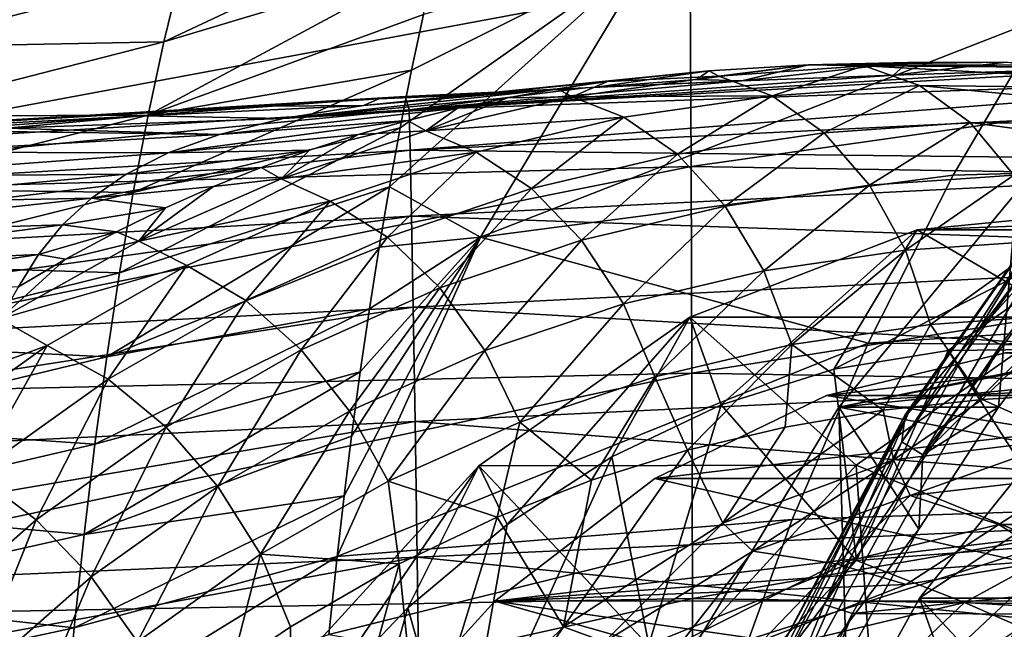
# Model space of a CAD drawing. Header units: metres. Extents: x -35 to 77, y -25 to 25.
# Tile 39 of 256: x -1.93 to 2.42, y 5.63 to 8.32. Entities that reach past the tile are written whole.
import ezdxf

# ---------------------------------------------------------------- set-up
doc = ezdxf.new("R2010")
doc.units = ezdxf.units.M
doc.layers.add('solid_500435', color=7, linetype='CONTINUOUS')

msp = doc.modelspace()

# ---------------------------------------------------------------- linework, layer by layer
at = {"layer": 'solid_500435'}
for points in [[(-1.293125, 8.22585, 11.259361), (-0.090633, 8.587564, 12.212761), (-0.032338, 8.820279, 11.888076)], [(-1.293125, 8.22585, 11.259361), (-0.032338, 8.820279, 11.888076), (-1.218458, 8.533577, 10.829684)], [(-0.29609, 7.586113, 13.404388), (0.105721, 7.362506, 14.185398), (0.871813, 8.63744, 13.419306)], [(-0.248519, 7.846604, 13.122642), (-0.29609, 7.586113, 13.404388), (0.871813, 8.63744, 13.419306)], [(-0.19861, 8.10039, 12.830127), (-0.248519, 7.846604, 13.122642), (0.871813, 8.63744, 13.419306)], [(-0.145903, 8.347598, 12.526793), (-0.19861, 8.10039, 12.830127), (0.871813, 8.63744, 13.419306)], [(2.607481, 8.338345, 15.777295), (0.871813, 8.63744, 13.419306), (0.105721, 7.362506, 14.185398)], [(-1.363039, 7.901479, 11.674585), (-0.145903, 8.347598, 12.526793), (-0.090633, 8.587564, 12.212761)], [(-1.363039, 7.901479, 11.674585), (-0.090633, 8.587564, 12.212761), (-1.293125, 8.22585, 11.259361)], [(-1.218458, 8.533577, 10.829684), (-2.427398, 8.493274, 9.587779), (-2.503344, 8.202825, 10.016544)], [(-1.293125, 8.22585, 11.259361), (-1.218458, 8.533577, 10.829684), (-2.503344, 8.202825, 10.016544)], [(-4.091889, 7.538526, -7.321897), (1.032004, 8.492523, -6.756833), (1.036406, 7.674793, -7.683271)], [(-4.091889, 7.538526, -7.321897), (-4.087667, 8.335868, -6.410102), (1.032004, 8.492523, -6.756833)], [(1.036406, 7.674793, -7.683271), (1.032004, 8.492523, -6.756833), (6.261506, 8.418265, -7.269445)], [(1.036406, 7.674793, -7.683271), (6.261506, 8.418265, -7.269445), (6.289052, 7.590722, -8.162577)], [(-1.363039, 7.901479, 11.674585), (-0.19861, 8.10039, 12.830127), (-0.145903, 8.347598, 12.526793)], [(2.194842, 7.636668, 16.189934), (2.607481, 8.338345, 15.777295), (0.105721, 7.362506, 14.185398)], [(21.604986, 8.186271, 34.963554), (2.607481, 8.338345, 15.777295), (2.194842, 7.636668, 16.189934)], [(-1.293125, 8.22585, 11.259361), (-2.503344, 8.202825, 10.016544), (-2.573617, 7.897141, 10.431152)], [(-1.363039, 7.901479, 11.674585), (-1.293125, 8.22585, 11.259361), (-2.573617, 7.897141, 10.431152)], [(21.604986, 8.186271, 34.963554), (2.194842, 7.636668, 16.189934), (1.819504, 6.894283, 16.565273)], [(20.849007, 6.758882, 35.719536), (21.604986, 8.186271, 34.963554), (1.819504, 6.894283, 16.565273)], [(-1.428353, 7.560979, 12.074361), (-0.248519, 7.846604, 13.122642), (-0.19861, 8.10039, 12.830127)], [(-1.428353, 7.560979, 12.074361), (-0.19861, 8.10039, 12.830127), (-1.363039, 7.901479, 11.674585)], [(-0.209411, 7.925453, -0.635811), (3.310255, 8.123063, -0.161569), (2.606332, 8.101113, -0.066156)], [(-0.209411, 7.925453, -0.635811), (3.943458, 8.072077, -0.911619), (3.310255, 8.123063, -0.161569)], [(-0.209411, 7.925453, -0.635811), (2.606332, 8.101113, -0.066156), (1.931404, 8.078419, 0.050857)], [(1.114952, 8.098153, 1.952255), (0.04064, 7.990746, 0.930446), (0.618169, 8.026055, 0.422451)], [(1.114952, 8.098153, 1.952255), (0.667727, 8.050945, 2.409693), (0.04064, 7.990746, 0.930446)], [(1.114952, 8.098153, 1.952255), (0.618169, 8.026055, 0.422451), (1.061662, 8.060422, 0.940889)], [(1.158818, 8.075147, 2.405445), (0.667727, 8.050945, 2.409693), (1.114952, 8.098153, 1.952255)], [(1.555025, 8.124428, 1.514093), (1.061662, 8.060422, 0.940889), (1.2605, 8.053251, 0.191822)], [(1.555025, 8.124428, 1.514093), (1.114952, 8.098153, 1.952255), (1.061662, 8.060422, 0.940889)], [(1.158818, 8.075147, 2.405445), (1.114952, 8.098153, 1.952255), (1.555025, 8.124428, 1.514093)], [(1.158818, 8.075147, 2.405445), (1.555025, 8.124428, 1.514093), (1.802033, 8.120015, 1.760569)], [(1.158818, 8.075147, 2.405445), (1.802033, 8.120015, 1.760569), (1.394804, 7.987846, 2.653677)], [(1.993954, 8.135146, 1.086423), (1.2605, 8.053251, 0.191822), (1.931404, 8.078419, 0.050857)], [(1.993954, 8.135146, 1.086423), (1.555025, 8.124428, 1.514093), (1.2605, 8.053251, 0.191822)], [(1.394804, 7.987846, 2.653677), (1.802033, 8.120015, 1.760569), (2.04601, 8.033643, 2.000776)], [(2.43058, 8.135934, 0.668381), (3.310255, 8.123063, -0.161569), (1.555025, 8.124428, 1.514093)], [(2.43058, 8.135934, 0.668381), (1.555025, 8.124428, 1.514093), (1.993954, 8.135146, 1.086423)], [(3.553536, 8.106797, 0.08162), (1.555025, 8.124428, 1.514093), (3.310255, 8.123063, -0.161569)], [(1.802033, 8.120015, 1.760569), (1.555025, 8.124428, 1.514093), (3.553536, 8.106797, 0.08162)], [(1.802033, 8.120015, 1.760569), (3.553536, 8.106797, 0.08162), (3.786694, 8.011996, 0.316849)], [(2.04601, 8.033643, 2.000776), (1.802033, 8.120015, 1.760569), (3.786694, 8.011996, 0.316849)], [(2.43058, 8.135934, 0.668381), (1.931404, 8.078419, 0.050857), (2.606332, 8.101113, -0.066156)], [(2.43058, 8.135934, 0.668381), (1.993954, 8.135146, 1.086423), (1.931404, 8.078419, 0.050857)], [(0.667727, 8.050945, 2.409693), (-0.410407, 7.944532, 1.449199), (0.04064, 7.990746, 0.930446)], [(0.667727, 8.050945, 2.409693), (0.446096, 8.018411, 2.640811), (-0.410407, 7.944532, 1.449199)], [(-0.209411, 7.925453, -0.635811), (1.931404, 8.078419, 0.050857), (1.2605, 8.053251, 0.191822)], [(-0.209411, 7.925453, -0.635811), (-0.205144, 7.748145, -1.630563), (3.943458, 8.072077, -0.911619)], [(-0.209411, 7.925453, -0.635811), (1.2605, 8.053251, 0.191822), (0.568991, 8.023272, 0.364822)], [(-0.205144, 7.748145, -1.630563), (4.490973, 7.976072, -1.564474), (3.943458, 8.072077, -0.911619)], [(0.510773, 7.982569, 3.056919), (0.446096, 8.018411, 2.640811), (0.667727, 8.050945, 2.409693)], [(0.510773, 7.982569, 3.056919), (0.667727, 8.050945, 2.409693), (1.158818, 8.075147, 2.405445)], [(0.510773, 7.982569, 3.056919), (1.158818, 8.075147, 2.405445), (1.394804, 7.987846, 2.653677)], [(0.618169, 8.026055, 0.422451), (0.568991, 8.023272, 0.364822), (1.2605, 8.053251, 0.191822)], [(1.061662, 8.060422, 0.940889), (0.618169, 8.026055, 0.422451), (1.2605, 8.053251, 0.191822)], [(0.446096, 8.018411, 2.640811), (-0.765565, 7.886871, 1.963629), (-0.410407, 7.944532, 1.449199)], [(0.446096, 8.018411, 2.640811), (0.224824, 7.979119, 2.874226), (-0.765565, 7.886871, 1.963629)], [(-0.343339, 7.974532, 0.630699), (-0.226863, 7.98444, 0.371049), (0.568991, 8.023272, 0.364822)], [(0.04064, 7.990746, 0.930446), (-0.343339, 7.974532, 0.630699), (0.568991, 8.023272, 0.364822)], [(-0.226863, 7.98444, 0.371049), (-0.209411, 7.925453, -0.635811), (0.568991, 8.023272, 0.364822)], [(0.618169, 8.026055, 0.422451), (0.04064, 7.990746, 0.930446), (0.568991, 8.023272, 0.364822)], [(0.510773, 7.982569, 3.056919), (0.224824, 7.979119, 2.874226), (0.446096, 8.018411, 2.640811)], [(1.394804, 7.987846, 2.653677), (2.04601, 8.033643, 2.000776), (1.624853, 7.824262, 2.865813)], [(1.624853, 7.824262, 2.865813), (2.04601, 8.033643, 2.000776), (2.270514, 7.869659, 2.218471)], [(2.04601, 8.033643, 2.000776), (3.786694, 8.011996, 0.316849), (3.997659, 7.84414, 0.531326)], [(2.270514, 7.869659, 2.218471), (2.04601, 8.033643, 2.000776), (3.997659, 7.84414, 0.531326)], [(-4.874105, 7.646876, -0.573685), (-0.209411, 7.925453, -0.635811), (-0.226863, 7.98444, 0.371049)], [(-4.211287, 7.749599, 0.383714), (-4.874105, 7.646876, -0.573685), (-0.226863, 7.98444, 0.371049)], [(-0.343339, 7.974532, 0.630699), (-4.211287, 7.749599, 0.383714), (-0.226863, 7.98444, 0.371049)], [(-0.343339, 7.974532, 0.630699), (-0.84597, 7.941647, 0.798371), (-4.211287, 7.749599, 0.383714)], [(-0.410407, 7.944532, 1.449199), (-0.84597, 7.941647, 0.798371), (-0.343339, 7.974532, 0.630699)], [(0.224824, 7.979119, 2.874226), (0.00373, 7.932537, 3.110019), (-0.765565, 7.886871, 1.963629)], [(0.04064, 7.990746, 0.930446), (-0.410407, 7.944532, 1.449199), (-0.343339, 7.974532, 0.630699)], [(-0.205144, 7.748145, -1.630563), (4.526263, 7.69281, -2.590501), (4.490973, 7.976072, -1.564474)], [(-0.135811, 7.83274, 3.709051), (0.224824, 7.979119, 2.874226), (0.510773, 7.982569, 3.056919)], [(-0.135811, 7.83274, 3.709051), (0.510773, 7.982569, 3.056919), (0.739523, 7.892844, 3.312476)], [(-0.135811, 7.83274, 3.709051), (0.00373, 7.932537, 3.110019), (0.224824, 7.979119, 2.874226)], [(0.510773, 7.982569, 3.056919), (1.394804, 7.987846, 2.653677), (0.739523, 7.892844, 3.312476)], [(0.739523, 7.892844, 3.312476), (1.394804, 7.987846, 2.653677), (0.976615, 7.730289, 3.517532)], [(1.394804, 7.987846, 2.653677), (1.624853, 7.824262, 2.865813), (0.976615, 7.730289, 3.517532)], [(2.293571, 6.932548, 12.913865), (3.080629, 7.971128, 12.126806), (3.181522, 7.929011, 12.367738)], [(2.708929, 7.606703, 12.175422), (3.080629, 7.971128, 12.126806), (2.293571, 6.932548, 12.913865)], [(-4.882159, 7.476542, -1.519559), (-0.205144, 7.748145, -1.630563), (-0.209411, 7.925453, -0.635811)], [(-4.874105, 7.646876, -0.573685), (-4.882159, 7.476542, -1.519559), (-0.209411, 7.925453, -0.635811)], [(-0.84597, 7.941647, 0.798371), (-1.391007, 7.899734, 0.997137), (-4.211287, 7.749599, 0.383714)], [(-0.410407, 7.944532, 1.449199), (-1.391007, 7.899734, 0.997137), (-0.84597, 7.941647, 0.798371)], [(-0.410407, 7.944532, 1.449199), (-0.765565, 7.886871, 1.963629), (-1.391007, 7.899734, 0.997137)], [(0.00373, 7.932537, 3.110019), (-1.047503, 7.817337, 2.46829), (-0.765565, 7.886871, 1.963629)], [(0.00373, 7.932537, 3.110019), (-0.21581, 7.878584, 3.347149), (-1.047503, 7.817337, 2.46829)], [(-0.135811, 7.83274, 3.709051), (-0.21581, 7.878584, 3.347149), (0.00373, 7.932537, 3.110019)], [(2.293571, 6.932548, 12.913865), (3.181522, 7.929011, 12.367738), (2.407862, 6.888983, 13.141398)], [(2.407862, 6.888983, 13.141398), (3.181522, 7.929011, 12.367738), (13.768321, 7.89536, 23.012323)], [(-1.391007, 7.899734, 0.997137), (-1.98561, 7.844934, 1.234519), (-4.211287, 7.749599, 0.383714)], [(-1.363039, 7.901479, 11.674585), (-2.573617, 7.897141, 10.431152), (-2.638604, 7.576632, 10.830617)], [(-1.428353, 7.560979, 12.074361), (-1.363039, 7.901479, 11.674585), (-2.638604, 7.576632, 10.830617)], [(-0.765565, 7.886871, 1.963629), (-1.98561, 7.844934, 1.234519), (-1.391007, 7.899734, 0.997137)], [(-0.765565, 7.886871, 1.963629), (-1.047503, 7.817337, 2.46829), (-1.98561, 7.844934, 1.234519)], [(-0.21581, 7.878584, 3.347149), (-1.274663, 7.735774, 2.96259), (-1.047503, 7.817337, 2.46829)], [(-0.21581, 7.878584, 3.347149), (-0.434256, 7.817029, 3.58475), (-1.274663, 7.735774, 2.96259)], [(-0.135811, 7.83274, 3.709051), (-0.434256, 7.817029, 3.58475), (-0.21581, 7.878584, 3.347149)], [(-0.135811, 7.83274, 3.709051), (0.739523, 7.892844, 3.312476), (0.086475, 7.73887, 3.971227)], [(0.086475, 7.73887, 3.971227), (0.739523, 7.892844, 3.312476), (0.331439, 7.578175, 4.168341)], [(0.739523, 7.892844, 3.312476), (0.976615, 7.730289, 3.517532), (0.331439, 7.578175, 4.168341)], [(2.407862, 6.888983, 13.141398), (13.768321, 7.89536, 23.012323), (13.00264, 6.856256, 23.778006)], [(-1.047503, 7.817337, 2.46829), (-2.113408, 7.83175, 1.288141), (-1.98561, 7.844934, 1.234519)], [(-1.48918, 7.204913, 12.457731), (-0.29609, 7.586113, 13.404388), (-0.248519, 7.846604, 13.122642)], [(-1.48918, 7.204913, 12.457731), (-0.248519, 7.846604, 13.122642), (-1.428353, 7.560979, 12.074361)], [(1.624853, 7.824262, 2.865813), (2.270514, 7.869659, 2.218471), (1.825157, 7.592309, 3.041201)], [(1.825157, 7.592309, 3.041201), (2.270514, 7.869659, 2.218471), (2.463105, 7.637152, 2.401592)], [(2.270514, 7.869659, 2.218471), (3.997659, 7.84414, 0.531326), (4.175304, 7.612082, 0.713737)], [(2.463105, 7.637152, 2.401592), (2.270514, 7.869659, 2.218471), (4.175304, 7.612082, 0.713737)], [(-1.047503, 7.817337, 2.46829), (-2.434244, 7.738881, 1.865154), (-2.113408, 7.83175, 1.288141)], [(-1.047503, 7.817337, 2.46829), (-1.274663, 7.735774, 2.96259), (-2.434244, 7.738881, 1.865154)], [(-0.434256, 7.817029, 3.58475), (-0.650257, 7.747954, 3.821997), (-1.274663, 7.735774, 2.96259)], [(-0.775386, 7.621223, 4.356459), (-0.434256, 7.817029, 3.58475), (-0.135811, 7.83274, 3.709051)], [(-0.775386, 7.621223, 4.356459), (-0.135811, 7.83274, 3.709051), (0.086475, 7.73887, 3.971227)], [(-0.775386, 7.621223, 4.356459), (-0.650257, 7.747954, 3.821997), (-0.434256, 7.817029, 3.58475)], [(0.976615, 7.730289, 3.517532), (1.624853, 7.824262, 2.865813), (1.186713, 7.49977, 3.683072)], [(1.624853, 7.824262, 2.865813), (1.825157, 7.592309, 3.041201), (1.186713, 7.49977, 3.683072)], [(-4.887932, 7.196385, -2.438313), (-0.199078, 7.456546, -2.59587), (-0.205144, 7.748145, -1.630563)], [(-4.882159, 7.476542, -1.519559), (-4.887932, 7.196385, -2.438313), (-0.205144, 7.748145, -1.630563)], [(-0.650257, 7.747954, 3.821997), (-1.460513, 7.642011, 3.446278), (-1.274663, 7.735774, 2.96259)], [(-0.650257, 7.747954, 3.821997), (-0.86327, 7.671375, 4.058235), (-1.460513, 7.642011, 3.446278)], [(-0.775386, 7.621223, 4.356459), (-0.86327, 7.671375, 4.058235), (-0.650257, 7.747954, 3.821997)], [(-0.205144, 7.748145, -1.630563), (-0.199078, 7.456546, -2.59587), (4.526263, 7.69281, -2.590501)], [(-1.274663, 7.735774, 2.96259), (-2.684427, 7.631744, 2.417155), (-2.434244, 7.738881, 1.865154)], [(-1.274663, 7.735774, 2.96259), (-1.460513, 7.642011, 3.446278), (-2.684427, 7.631744, 2.417155)], [(-0.775386, 7.621223, 4.356459), (0.086475, 7.73887, 3.971227), (-0.558901, 7.521409, 4.624656)], [(-0.558901, 7.521409, 4.624656), (0.086475, 7.73887, 3.971227), (-0.305672, 7.363503, 4.813401)], [(0.086475, 7.73887, 3.971227), (0.331439, 7.578175, 4.168341), (-0.305672, 7.363503, 4.813401)], [(0.331439, 7.578175, 4.168341), (0.976615, 7.730289, 3.517532), (0.552486, 7.350241, 4.322836)], [(0.976615, 7.730289, 3.517532), (1.186713, 7.49977, 3.683072), (0.552486, 7.350241, 4.322836)], [(-4.095259, 6.64596, -8.136305), (1.036406, 7.674793, -7.683271), (1.040345, 6.762126, -8.509545)], [(-4.095259, 6.64596, -8.136305), (-4.091889, 7.538526, -7.321897), (1.036406, 7.674793, -7.683271)], [(-0.86327, 7.671375, 4.058235), (-1.613671, 7.53586, 3.919395), (-1.460513, 7.642011, 3.446278)], [(-0.86327, 7.671375, 4.058235), (-1.074642, 7.586805, 4.294014), (-1.613671, 7.53586, 3.919395)], [(-0.775386, 7.621223, 4.356459), (-1.074642, 7.586805, 4.294014), (-0.86327, 7.671375, 4.058235)], [(-0.199078, 7.456546, -2.59587), (4.562547, 7.29122, -3.568629), (4.526263, 7.69281, -2.590501)], [(1.040345, 6.762126, -8.509545), (1.036406, 7.674793, -7.683271), (6.289052, 7.590722, -8.162577)], [(-1.460513, 7.642011, 3.446278), (-2.886089, 7.510601, 2.948606), (-2.684427, 7.631744, 2.417155)], [(-1.460513, 7.642011, 3.446278), (-1.613671, 7.53586, 3.919395), (-2.886089, 7.510601, 2.948606)], [(-1.403813, 7.345043, 4.995114), (-1.074642, 7.586805, 4.294014), (-0.775386, 7.621223, 4.356459)], [(-1.403813, 7.345043, 4.995114), (-0.775386, 7.621223, 4.356459), (-0.558901, 7.521409, 4.624656)], [(1.819504, 6.894283, 16.565273), (2.194842, 7.636668, 16.189934), (0.105721, 7.362506, 14.185398)], [(1.825157, 7.592309, 3.041201), (2.463105, 7.637152, 2.401592), (1.984614, 7.304843, 3.170122)], [(1.984614, 7.304843, 3.170122), (2.463105, 7.637152, 2.401592), (2.613111, 7.349005, 2.53999)], [(-1.428353, 7.560979, 12.074361), (-2.638604, 7.576632, 10.830617), (-2.698568, 7.241781, 11.214154)], [(-1.074642, 7.586805, 4.294014), (-1.286316, 7.493057, 4.531955), (-1.613671, 7.53586, 3.919395)], [(-1.545637, 6.833839, 12.82374), (-0.341506, 7.319005, 13.675392), (-0.29609, 7.586113, 13.404388)], [(-1.545637, 6.833839, 12.82374), (-0.29609, 7.586113, 13.404388), (-1.48918, 7.204913, 12.457731)], [(-1.403813, 7.345043, 4.995114), (-1.286316, 7.493057, 4.531955), (-1.074642, 7.586805, 4.294014)], [(-0.29609, 7.586113, 13.404388), (-0.341506, 7.319005, 13.675392), (0.105721, 7.362506, 14.185398)], [(-0.305672, 7.363503, 4.813401), (0.331439, 7.578175, 4.168341), (-0.073128, 7.139448, 4.956256)], [(0.331439, 7.578175, 4.168341), (0.552486, 7.350241, 4.322836), (-0.073128, 7.139448, 4.956256)], [(1.040345, 6.762126, -8.509545), (6.289052, 7.590722, -8.162577), (6.313483, 6.675554, -8.957006)], [(1.186713, 7.49977, 3.683072), (1.825157, 7.592309, 3.041201), (1.358175, 7.214059, 3.799923)], [(1.825157, 7.592309, 3.041201), (1.984614, 7.304843, 3.170122), (1.358175, 7.214059, 3.799923)], [(2.703581, 7.587811, 11.897511), (1.968708, 6.458113, 12.405914), (2.676839, 7.448902, 11.697783)], [(2.703581, 7.587811, 11.897511), (1.982468, 6.578383, 12.618624), (1.968708, 6.458113, 12.405914)], [(2.708929, 7.606703, 12.175422), (1.982468, 6.578383, 12.618624), (2.703581, 7.587811, 11.897511)], [(1.997565, 6.586472, 12.886786), (1.982468, 6.578383, 12.618624), (2.708929, 7.606703, 12.175422)], [(1.997565, 6.586472, 12.886786), (2.708929, 7.606703, 12.175422), (2.293571, 6.932548, 12.913865)], [(-1.613671, 7.53586, 3.919395), (-3.050543, 7.375726, 3.461022), (-2.886089, 7.510601, 2.948606)], [(-1.613671, 7.53586, 3.919395), (-1.741235, 7.417214, 4.38188), (-3.050543, 7.375726, 3.461022)], [(-1.48918, 7.204913, 12.457731), (-1.428353, 7.560979, 12.074361), (-2.698568, 7.241781, 11.214154)], [(-1.286316, 7.493057, 4.531955), (-1.741235, 7.417214, 4.38188), (-1.613671, 7.53586, 3.919395)], [(2.476974, 7.56313, 10.250948), (1.689238, 6.611057, 11.038684), (5.924895, 7.474083, 6.803027)], [(2.396068, 6.611448, 11.746068), (1.689238, 6.611057, 11.038684), (2.476974, 7.56313, 10.250948)], [(2.396068, 6.611448, 11.746068), (2.476974, 7.56313, 10.250948), (2.777276, 7.109796, 11.364861)], [(-1.286316, 7.493057, 4.531955), (-1.503183, 7.387093, 4.777539), (-1.741235, 7.417214, 4.38188)], [(-1.403813, 7.345043, 4.995114), (-1.503183, 7.387093, 4.777539), (-1.286316, 7.493057, 4.531955)], [(-1.403813, 7.345043, 4.995114), (-0.558901, 7.521409, 4.624656), (-1.192326, 7.23745, 5.268596)], [(-1.192326, 7.23745, 5.268596), (-0.558901, 7.521409, 4.624656), (-0.930576, 7.083368, 5.448679)], [(-0.558901, 7.521409, 4.624656), (-0.305672, 7.363503, 4.813401), (-0.930576, 7.083368, 5.448679)], [(0.552486, 7.350241, 4.322836), (1.186713, 7.49977, 3.683072), (0.737367, 7.0677, 4.426151)], [(1.186713, 7.49977, 3.683072), (1.358175, 7.214059, 3.799923), (0.737367, 7.0677, 4.426151)], [(3.074296, 7.496717, 2.759769), (2.173572, 6.861689, 2.776609), (1.667002, 6.779262, 3.283179)], [(3.074296, 7.496717, 2.759769), (1.667002, 6.779262, 3.283179), (2.035435, 7.395555, 3.798629)], [(2.035435, 7.395555, 3.798629), (3.700963, 7.39556, 5.464118), (4.738125, 7.496788, 4.426956)], [(3.074296, 7.496717, 2.759769), (2.035435, 7.395555, 3.798629), (4.738125, 7.496788, 4.426956)], [(3.074296, 7.496717, 2.759769), (2.682979, 6.868668, 2.267202), (2.173572, 6.861689, 2.776609)], [(-4.891466, 6.809694, -3.314013), (-0.191514, 7.054321, -3.514699), (-0.199078, 7.456546, -2.59587)], [(-4.887932, 7.196385, -2.438313), (-4.891466, 6.809694, -3.314013), (-0.199078, 7.456546, -2.59587)], [(-0.199078, 7.456546, -2.59587), (-0.191514, 7.054321, -3.514699), (4.562547, 7.29122, -3.568629)], [(1.689238, 6.611057, 11.038684), (5.062021, 7.26987, 7.665901), (5.924895, 7.474083, 6.803027)], [(2.060957, 6.400611, 12.157552), (2.676839, 7.448902, 11.697783), (1.968708, 6.458113, 12.405914)], [(2.060957, 6.400611, 12.157552), (2.774034, 7.372255, 11.444475), (2.676839, 7.448902, 11.697783)], [(-1.741235, 7.417214, 4.38188), (-3.185315, 7.227512, 3.955238), (-3.050543, 7.375726, 3.461022)], [(-1.741235, 7.417214, 4.38188), (-1.84783, 7.286123, 4.83345), (-3.185315, 7.227512, 3.955238)], [(-1.503183, 7.387093, 4.777539), (-1.84783, 7.286123, 4.83345), (-1.741235, 7.417214, 4.38188)], [(-1.503183, 7.387093, 4.777539), (-1.727963, 7.26616, 5.033635), (-1.84783, 7.286123, 4.83345)], [(-1.403813, 7.345043, 4.995114), (-1.727963, 7.26616, 5.033635), (-1.503183, 7.387093, 4.777539)], [(-0.930576, 7.083368, 5.448679), (-0.305672, 7.363503, 4.813401), (-0.686181, 6.864633, 5.579487)], [(-0.305672, 7.363503, 4.813401), (-0.073128, 7.139448, 4.956256), (-0.686181, 6.864633, 5.579487)], [(1.819504, 6.894283, 16.565273), (0.105721, 7.362506, 14.185398), (-0.527967, 5.951638, 14.828931)], [(-0.496764, 6.219526, 14.630289), (-0.527967, 5.951638, 14.828931), (0.105721, 7.362506, 14.185398)], [(-0.463611, 6.48393, 14.422008), (-0.496764, 6.219526, 14.630289), (0.105721, 7.362506, 14.185398)], [(-0.425287, 6.767451, 14.184311), (-0.463611, 6.48393, 14.422008), (0.105721, 7.362506, 14.185398)], [(-0.384569, 7.045942, 13.935444), (-0.425287, 6.767451, 14.184311), (0.105721, 7.362506, 14.185398)], [(-0.341506, 7.319005, 13.675392), (-0.384569, 7.045942, 13.935444), (0.105721, 7.362506, 14.185398)], [(2.035435, 7.395555, 3.798629), (1.169336, 6.622167, 3.780844), (1.030579, 7.009261, 4.803485)], [(2.035435, 7.395555, 3.798629), (1.030579, 7.009261, 4.803485), (2.697695, 7.010126, 6.467387)], [(2.035435, 7.395555, 3.798629), (1.667002, 6.779262, 3.283179), (1.169336, 6.622167, 3.780844)], [(2.035435, 7.395555, 3.798629), (2.697695, 7.010126, 6.467387), (3.700963, 7.39556, 5.464118)], [(2.777276, 7.109796, 11.364861), (2.774034, 7.372255, 11.444475), (2.060957, 6.400611, 12.157552)], [(-2.01726, 7.001539, 5.621281), (-1.727963, 7.26616, 5.033635), (-1.403813, 7.345043, 4.995114)], [(-2.01726, 7.001539, 5.621281), (-1.403813, 7.345043, 4.995114), (-1.192326, 7.23745, 5.268596)], [(-1.545637, 6.833839, 12.82374), (-0.384569, 7.045942, 13.935444), (-0.341506, 7.319005, 13.675392)], [(-0.073128, 7.139448, 4.956256), (0.552486, 7.350241, 4.322836), (0.125843, 6.861662, 5.045305)], [(0.552486, 7.350241, 4.322836), (0.737367, 7.0677, 4.426151), (0.125843, 6.861662, 5.045305)], [(1.984614, 7.304843, 3.170122), (2.613111, 7.349005, 2.53999), (2.094389, 6.977793, 3.245431)], [(2.094389, 6.977793, 3.245431), (2.613111, 7.349005, 2.53999), (2.712218, 7.021186, 2.625996)], [(-1.84783, 7.286123, 4.83345), (-3.296308, 7.066346, 4.431882), (-3.185315, 7.227512, 3.955238)], [(-1.84783, 7.286123, 4.83345), (-1.936491, 7.14321, 5.272795), (-3.296308, 7.066346, 4.431882)], [(-1.727963, 7.26616, 5.033635), (-1.936491, 7.14321, 5.272795), (-1.84783, 7.286123, 4.83345)], [(-0.191514, 7.054321, -3.514699), (4.597983, 6.77866, -4.483124), (4.562547, 7.29122, -3.568629)], [(1.358175, 7.214059, 3.799923), (1.984614, 7.304843, 3.170122), (1.481499, 6.88899, 3.86161)], [(1.984614, 7.304843, 3.170122), (2.094389, 6.977793, 3.245431), (1.481499, 6.88899, 3.86161)], [(1.689238, 6.611057, 11.038684), (4.234827, 6.868742, 8.493095), (5.062021, 7.26987, 7.665901)], [(-1.48918, 7.204913, 12.457731), (-2.698568, 7.241781, 11.214154), (-2.753738, 6.893095, 11.581034)], [(-2.01726, 7.001539, 5.621281), (-1.936491, 7.14321, 5.272795), (-1.727963, 7.26616, 5.033635)], [(-2.01726, 7.001539, 5.621281), (-1.192326, 7.23745, 5.268596), (-1.809758, 6.88424, 5.899109)], [(-1.809758, 6.88424, 5.899109), (-1.192326, 7.23745, 5.268596), (-1.539236, 6.735182, 6.070234)], [(-1.192326, 7.23745, 5.268596), (-0.930576, 7.083368, 5.448679), (-1.539236, 6.735182, 6.070234)], [(-1.545637, 6.833839, 12.82374), (-1.48918, 7.204913, 12.457731), (-2.753738, 6.893095, 11.581034)], [(0.737367, 7.0677, 4.426151), (1.358175, 7.214059, 3.799923), (0.875836, 6.746209, 4.47256)], [(1.358175, 7.214059, 3.799923), (1.481499, 6.88899, 3.86161), (0.875836, 6.746209, 4.47256)], [(-0.686181, 6.864633, 5.579487), (-0.073128, 7.139448, 4.956256), (-0.472686, 6.593365, 5.653769)], [(-0.073128, 7.139448, 4.956256), (0.125843, 6.861662, 5.045305), (-0.472686, 6.593365, 5.653769)], [(2.396068, 6.611448, 11.746068), (2.777276, 7.109796, 11.364861), (2.060957, 6.400611, 12.157552)], [(-4.89304, 6.323137, -4.133878), (-0.182954, 6.548698, -4.373616), (-0.191514, 7.054321, -3.514699)], [(-4.891466, 6.809694, -3.314013), (-4.89304, 6.323137, -4.133878), (-0.191514, 7.054321, -3.514699)], [(-1.539236, 6.735182, 6.070234), (-0.930576, 7.083368, 5.448679), (-1.282642, 6.523435, 6.188583)], [(-0.930576, 7.083368, 5.448679), (-0.686181, 6.864633, 5.579487), (-1.282642, 6.523435, 6.188583)], [(-0.191514, 7.054321, -3.514699), (-0.182954, 6.548698, -4.373616), (4.597983, 6.77866, -4.483124)], [(0.125843, 6.861662, 5.045305), (0.737367, 7.0677, 4.426151), (0.280215, 6.545537, 5.075613)], [(0.737367, 7.0677, 4.426151), (0.875836, 6.746209, 4.47256), (0.280215, 6.545537, 5.075613)], [(-1.597838, 6.448319, 13.171432), (-0.425287, 6.767451, 14.184311), (-0.384569, 7.045942, 13.935444)], [(-1.597838, 6.448319, 13.171432), (-0.384569, 7.045942, 13.935444), (-1.545637, 6.833839, 12.82374)], [(1.030579, 7.009261, 4.803485), (0.223207, 6.092609, 4.726974), (0.098467, 6.352725, 5.735598)], [(1.030579, 7.009261, 4.803485), (0.098467, 6.352725, 5.735598), (1.766874, 6.355296, 7.398207)], [(1.030579, 7.009261, 4.803485), (0.686488, 6.392481, 4.263693), (0.223207, 6.092609, 4.726974)], [(1.030579, 7.009261, 4.803485), (1.169336, 6.622167, 3.780844), (0.686488, 6.392481, 4.263693)], [(1.030579, 7.009261, 4.803485), (1.766874, 6.355296, 7.398207), (2.697695, 7.010126, 6.467387)], [(2.678982, 5.982743, 7.098472), (2.697695, 7.010126, 6.467387), (1.766874, 6.355296, 7.398207)], [(2.094389, 6.977793, 3.245431), (2.712218, 7.021186, 2.625996), (2.3225, 6.646108, 3.088233)], [(2.712218, 7.021186, 2.625996), (2.754921, 6.672215, 2.654845), (2.3225, 6.646108, 3.088233)], [(-2.611002, 6.588137, 6.230333), (-2.01726, 7.001539, 5.621281), (-1.809758, 6.88424, 5.899109)], [(1.481499, 6.88899, 3.86161), (2.094389, 6.977793, 3.245431), (1.885373, 6.597867, 3.527146)], [(2.094389, 6.977793, 3.245431), (2.3225, 6.646108, 3.088233), (1.885373, 6.597867, 3.527146)], [(1.624329, 5.740154, 13.583106), (2.293571, 6.932548, 12.913865), (2.407862, 6.888983, 13.141398)], [(1.997565, 6.586472, 12.886786), (2.293571, 6.932548, 12.913865), (1.624329, 5.740154, 13.583106)], [(-1.545637, 6.833839, 12.82374), (-2.753738, 6.893095, 11.581034), (-2.804344, 6.531075, 11.930526)], [(-2.611002, 6.588137, 6.230333), (-1.809758, 6.88424, 5.899109), (-2.406139, 6.459264, 6.511227)], [(-2.406139, 6.459264, 6.511227), (-1.809758, 6.88424, 5.899109), (-2.126686, 6.316576, 6.673185)], [(-1.809758, 6.88424, 5.899109), (-1.539236, 6.735182, 6.070234), (-2.126686, 6.316576, 6.673185)], [(1.483466, 6.115149, 16.90131), (1.819504, 6.894283, 16.565273), (-0.527967, 5.951638, 14.828931)], [(0.875836, 6.746209, 4.47256), (1.481499, 6.88899, 3.86161), (1.021351, 6.421194, 4.397711)], [(1.481499, 6.88899, 3.86161), (1.452627, 6.524026, 3.962626), (1.021351, 6.421194, 4.397711)], [(1.481499, 6.88899, 3.86161), (1.885373, 6.597867, 3.527146), (1.452627, 6.524026, 3.962626)], [(20.849007, 6.758882, 35.719536), (1.819504, 6.894283, 16.565273), (1.483466, 6.115149, 16.90131)], [(1.624329, 5.740154, 13.583106), (2.407862, 6.888983, 13.141398), (1.750604, 5.699537, 13.798656)], [(1.750604, 5.699537, 13.798656), (2.407862, 6.888983, 13.141398), (13.00264, 6.856256, 23.778006)], [(-1.597838, 6.448319, 13.171432), (-1.545637, 6.833839, 12.82374), (-2.804344, 6.531075, 11.930526)], [(-1.282642, 6.523435, 6.188583), (-0.686181, 6.864633, 5.579487), (-1.054195, 6.260731, 6.247597)], [(-0.686181, 6.864633, 5.579487), (-0.472686, 6.593365, 5.653769), (-1.054195, 6.260731, 6.247597)], [(-0.472686, 6.593365, 5.653769), (0.125843, 6.861662, 5.045305), (-0.301921, 6.284597, 5.667412)], [(0.125843, 6.861662, 5.045305), (0.280215, 6.545537, 5.075613), (-0.301921, 6.284597, 5.667412)], [(3.230905, 6.851243, 2.42595), (2.42595, 6.851243, 3.230905), (1.634982, 6.664047, 4.021872)], [(4.728626, 6.664627, 7.115412), (1.634982, 6.664047, 4.021872), (2.42595, 6.851243, 3.230905)], [(4.021872, 6.664047, 1.634982), (3.230905, 6.851243, 2.42595), (1.634982, 6.664047, 4.021872)], [(1.767666, 5.93411, 3.182515), (1.667002, 6.779262, 3.283179), (2.173572, 6.861689, 2.776609)], [(1.689238, 6.611057, 11.038684), (3.462586, 6.27796, 9.265336), (4.234827, 6.868742, 8.493095)], [(1.750604, 5.699537, 13.798656), (13.00264, 6.856256, 23.778006), (12.352456, 5.670172, 24.428188)], [(2.720373, 6.007973, 2.229808), (1.767666, 5.93411, 3.182515), (2.173572, 6.861689, 2.776609)], [(2.720373, 6.007973, 2.229808), (2.173572, 6.861689, 2.776609), (2.682979, 6.868668, 2.267202)], [(2.04666, 5.768151, 10.681695), (2.86964, 6.79199, 9.858716), (2.912129, 4.837919, 9.889788)], [(3.576746, 6.791989, 10.565823), (2.86964, 6.79199, 9.858716), (2.04666, 5.768151, 10.681695)], [(2.753764, 5.768147, 11.388804), (3.576746, 6.791989, 10.565823), (2.04666, 5.768151, 10.681695)], [(-4.097833, 5.670097, -8.843993), (1.040345, 6.762126, -8.509545), (1.043747, 5.766508, -9.226583)], [(-4.097833, 5.670097, -8.843993), (-4.095259, 6.64596, -8.136305), (1.040345, 6.762126, -8.509545)], [(-1.645896, 6.048994, 13.499872), (-0.463611, 6.48393, 14.422008), (-0.425287, 6.767451, 14.184311)], [(-1.645896, 6.048994, 13.499872), (-0.425287, 6.767451, 14.184311), (-1.597838, 6.448319, 13.171432)], [(-0.182954, 6.548698, -4.373616), (4.631546, 6.165183, -5.321419), (4.597983, 6.77866, -4.483124)], [(0.280215, 6.545537, 5.075613), (0.875836, 6.746209, 4.47256), (0.596605, 6.288826, 4.827359)], [(0.875836, 6.746209, 4.47256), (1.021351, 6.421194, 4.397711), (0.596605, 6.288826, 4.827359)], [(1.043747, 5.766508, -9.226583), (1.040345, 6.762126, -8.509545), (6.313483, 6.675554, -8.957006)], [(1.767666, 5.93411, 3.182515), (1.169336, 6.622167, 3.780844), (1.667002, 6.779262, 3.283179)], [(20.849007, 6.758882, 35.719536), (1.483466, 6.115149, 16.90131), (1.188522, 5.303418, 17.196255)], [(20.243843, 5.191264, 36.324699), (20.849007, 6.758882, 35.719536), (1.188522, 5.303418, 17.196255)], [(-2.126686, 6.316576, 6.673185), (-1.539236, 6.735182, 6.070234), (-1.857669, 6.113689, 6.778784)], [(-1.539236, 6.735182, 6.070234), (-1.282642, 6.523435, 6.188583), (-1.857669, 6.113689, 6.778784)], [(4.021872, 6.664047, 1.634982), (1.634982, 6.664047, 4.021872), (0.876721, 6.296347, 4.780134)], [(3.969234, 6.295942, 7.874805), (0.876721, 6.296347, 4.780134), (1.634982, 6.664047, 4.021872)], [(4.780134, 6.296347, 0.876721), (4.021872, 6.664047, 1.634982), (0.876721, 6.296347, 4.780134)], [(1.043747, 5.766508, -9.226583), (6.313483, 6.675554, -8.957006), (6.334543, 5.684028, -9.644817)], [(3.969234, 6.295942, 7.874805), (1.634982, 6.664047, 4.021872), (4.728626, 6.664627, 7.115412)], [(2.708607, 6.473345, 2.708523), (2.3225, 6.646108, 3.088233), (2.754921, 6.672215, 2.654845)], [(0.850418, 5.561844, 4.099763), (0.686488, 6.392481, 4.263693), (1.169336, 6.622167, 3.780844)], [(1.767666, 5.93411, 3.182515), (0.850418, 5.561844, 4.099763), (1.169336, 6.622167, 3.780844)], [(1.931311, 6.379561, 3.489292), (1.885373, 6.597867, 3.527146), (2.3225, 6.646108, 3.088233)], [(2.708607, 6.473345, 2.708523), (1.931311, 6.379561, 3.489292), (2.3225, 6.646108, 3.088233)], [(-1.054195, 6.260731, 6.247597), (-0.472686, 6.593365, 5.653769), (-0.866554, 5.961629, 6.244006)], [(-0.472686, 6.593365, 5.653769), (-0.301921, 6.284597, 5.667412), (-0.866554, 5.961629, 6.244006)], [(1.689238, 6.611057, 11.038684), (1.016021, 5.49703, 11.711902), (3.462586, 6.27796, 9.265336)], [(1.722294, 5.495792, 12.419842), (1.016021, 5.49703, 11.711902), (1.689238, 6.611057, 11.038684)], [(1.177754, 6.099218, 4.253231), (1.452627, 6.524026, 3.962626), (1.885373, 6.597867, 3.527146)], [(1.931311, 6.379561, 3.489292), (1.177754, 6.099218, 4.253231), (1.885373, 6.597867, 3.527146)], [(1.982468, 6.578383, 12.618624), (1.368263, 5.334061, 13.00636), (1.968708, 6.458113, 12.405914)], [(1.982468, 6.578383, 12.618624), (1.371027, 5.433292, 13.230063), (1.368263, 5.334061, 13.00636)], [(1.997565, 6.586472, 12.886786), (1.371027, 5.433292, 13.230063), (1.982468, 6.578383, 12.618624)], [(1.39507, 5.434538, 13.489282), (1.371027, 5.433292, 13.230063), (1.997565, 6.586472, 12.886786)], [(1.39507, 5.434538, 13.489282), (1.997565, 6.586472, 12.886786), (1.624329, 5.740154, 13.583106)], [(2.043683, 6.072339, 12.098453), (1.689238, 6.611057, 11.038684), (2.396068, 6.611448, 11.746068)], [(1.722294, 5.495792, 12.419842), (1.689238, 6.611057, 11.038684), (2.043683, 6.072339, 12.098453)], [(2.043683, 6.072339, 12.098453), (2.396068, 6.611448, 11.746068), (2.060957, 6.400611, 12.157552)], [(-4.893056, 5.745125, -4.886747), (-0.174007, 5.948735, -5.161038), (-0.182954, 6.548698, -4.373616)], [(-4.89304, 6.323137, -4.133878), (-4.893056, 5.745125, -4.886747), (-0.182954, 6.548698, -4.373616)], [(-1.597838, 6.448319, 13.171432), (-2.804344, 6.531075, 11.930526), (-2.850618, 6.156229, 12.261898)], [(-0.301921, 6.284597, 5.667412), (0.280215, 6.545537, 5.075613), (0.179303, 6.126133, 5.250686)], [(-0.182954, 6.548698, -4.373616), (-0.174007, 5.948735, -5.161038), (4.631546, 6.165183, -5.321419)], [(0.280215, 6.545537, 5.075613), (0.596605, 6.288826, 4.827359), (0.179303, 6.126133, 5.250686)], [(-1.857669, 6.113689, 6.778784), (-1.282642, 6.523435, 6.188583), (-1.613998, 5.861844, 6.822171)], [(-1.645896, 6.048994, 13.499872), (-0.496764, 6.219526, 14.630289), (-0.463611, 6.48393, 14.422008)], [(-1.282642, 6.523435, 6.188583), (-1.054195, 6.260731, 6.247597), (-1.613998, 5.861844, 6.822171)], [(1.177754, 6.099218, 4.253231), (1.021351, 6.421194, 4.397711), (1.452627, 6.524026, 3.962626)], [(-1.645896, 6.048994, 13.499872), (-1.597838, 6.448319, 13.171432), (-2.850618, 6.156229, 12.261898)], [(1.455561, 5.292441, 12.762948), (1.968708, 6.458113, 12.405914), (1.368263, 5.334061, 13.00636)], [(1.455561, 5.292441, 12.762948), (2.060957, 6.400611, 12.157552), (1.968708, 6.458113, 12.405914)], [(2.005028, 6.221042, 3.442309), (1.931311, 6.379561, 3.489292), (2.708607, 6.473345, 2.708523)], [(2.72228, 6.303469, 2.72194), (2.005028, 6.221042, 3.442309), (2.708607, 6.473345, 2.708523)], [(0.473296, 5.640728, 4.974668), (0.596605, 6.288826, 4.827359), (1.021351, 6.421194, 4.397711)], [(1.177754, 6.099218, 4.253231), (0.473296, 5.640728, 4.974668), (1.021351, 6.421194, 4.397711)], [(2.043683, 6.072339, 12.098453), (2.060957, 6.400611, 12.157552), (1.455561, 5.292441, 12.762948)], [(0.014822, 4.909798, 4.935359), (0.223207, 6.092609, 4.726974), (0.686488, 6.392481, 4.263693)], [(0.850418, 5.561844, 4.099763), (0.014822, 4.909798, 4.935359), (0.686488, 6.392481, 4.263693)], [(0.098467, 6.352725, 5.735598), (0.944272, 5.456236, 8.220809), (1.766874, 6.355296, 7.398207)], [(1.847293, 5.201659, 7.930161), (1.766874, 6.355296, 7.398207), (0.944272, 5.456236, 8.220809)], [(1.309771, 5.975757, 4.146894), (1.177754, 6.099218, 4.253231), (1.931311, 6.379561, 3.489292)], [(2.005028, 6.221042, 3.442309), (1.309771, 5.975757, 4.146894), (1.931311, 6.379561, 3.489292)], [(1.847293, 5.201659, 7.930161), (2.678982, 5.982743, 7.098472), (1.766874, 6.355296, 7.398207)], [(-2.126686, 6.316576, 6.673185), (-1.857669, 6.113689, 6.778784), (-2.406004, 5.633448, 7.344903)], [(0.098467, 6.352725, 5.735598), (-0.624922, 5.295284, 5.575102), (-0.724995, 5.451217, 6.55906)], [(0.098467, 6.352725, 5.735598), (-0.724995, 5.451217, 6.55906), (0.944272, 5.456236, 8.220809)], [(0.098467, 6.352725, 5.735598), (-0.215796, 5.725362, 5.165977), (-0.624922, 5.295284, 5.575102)], [(0.098467, 6.352725, 5.735598), (0.223207, 6.092609, 4.726974), (-0.215796, 5.725362, 5.165977)], [(-0.866554, 5.961629, 6.244006), (-0.301921, 6.284597, 5.667412), (-0.253294, 5.920031, 5.690915)], [(-0.301921, 6.284597, 5.667412), (0.179303, 6.126133, 5.250686), (-0.253294, 5.920031, 5.690915)], [(4.780134, 6.296347, 0.876721), (0.168834, 5.754797, 5.48802), (2.642681, 5.936896, 3.014173)], [(4.780134, 6.296347, 0.876721), (0.876721, 6.296347, 4.780134), (0.168834, 5.754797, 5.48802)], [(3.263108, 5.755519, 8.580931), (0.168834, 5.754797, 5.48802), (0.876721, 6.296347, 4.780134)], [(0.473296, 5.640728, 4.974668), (0.179303, 6.126133, 5.250686), (0.596605, 6.288826, 4.827359)], [(3.263108, 5.755519, 8.580931), (0.876721, 6.296347, 4.780134), (3.969234, 6.295942, 7.874805)], [(1.016021, 5.49703, 11.711902), (2.772049, 5.51705, 9.955873), (3.462586, 6.27796, 9.265336)], [(2.397246, 6.093414, 3.129048), (2.005028, 6.221042, 3.442309), (2.72228, 6.303469, 2.72194)], [(3.12951, 6.093359, 2.396786), (2.397246, 6.093414, 3.129048), (2.72228, 6.303469, 2.72194)], [(-1.613998, 5.861844, 6.822171), (-1.054195, 6.260731, 6.247597), (-1.409173, 5.574998, 6.800943)], [(-1.054195, 6.260731, 6.247597), (-0.866554, 5.961629, 6.244006), (-1.409173, 5.574998, 6.800943)], [(-1.689918, 5.636663, 13.808169), (-0.527967, 5.951638, 14.828931), (-0.496764, 6.219526, 14.630289)], [(-1.689918, 5.636663, 13.808169), (-0.496764, 6.219526, 14.630289), (-1.645896, 6.048994, 13.499872)], [(1.678969, 5.918718, 3.85419), (1.309771, 5.975757, 4.146894), (2.005028, 6.221042, 3.442309)], [(2.397246, 6.093414, 3.129048), (1.678969, 5.918718, 3.85419), (2.005028, 6.221042, 3.442309)], [(-1.645896, 6.048994, 13.499872), (-2.850618, 6.156229, 12.261898), (-2.892767, 5.769161, 12.574407)], [(-0.174007, 5.948735, -5.161038), (4.662213, 5.460941, -6.071084), (4.631546, 6.165183, -5.321419)], [(-2.406004, 5.633448, 7.344903), (-1.857669, 6.113689, 6.778784), (-2.146833, 5.395194, 7.372288)], [(-1.857669, 6.113689, 6.778784), (-1.613998, 5.861844, 6.822171), (-2.146833, 5.395194, 7.372288)], [(1.483466, 6.115149, 16.90131), (-0.527967, 5.951638, 14.828931), (-0.564745, 5.607785, 15.066669)], [(1.188522, 5.303418, 17.196255), (1.483466, 6.115149, 16.90131), (-0.564745, 5.607785, 15.066669)], [(-0.161601, 5.019444, 5.632572), (-0.253294, 5.920031, 5.690915), (0.179303, 6.126133, 5.250686)], [(0.014822, 4.909798, 4.935359), (-0.215796, 5.725362, 5.165977), (0.223207, 6.092609, 4.726974)], [(0.473296, 5.640728, 4.974668), (-0.161601, 5.019444, 5.632572), (0.179303, 6.126133, 5.250686)], [(0.654799, 5.574156, 4.817162), (0.473296, 5.640728, 4.974668), (1.177754, 6.099218, 4.253231)], [(1.309771, 5.975757, 4.146894), (0.654799, 5.574156, 4.817162), (1.177754, 6.099218, 4.253231)], [(1.987751, 5.827492, 3.669103), (1.678969, 5.918718, 3.85419), (2.397246, 6.093414, 3.129048)], [(2.642681, 5.936896, 3.014173), (1.987751, 5.827492, 3.669103), (2.397246, 6.093414, 3.129048)], [(2.642681, 5.936896, 3.014173), (2.397246, 6.093414, 3.129048), (3.12951, 6.093359, 2.396786)], [(-1.689918, 5.636663, 13.808169), (-1.645896, 6.048994, 13.499872), (-2.892767, 5.769161, 12.574407)], [(1.722294, 5.495792, 12.419842), (2.043683, 6.072339, 12.098453), (1.455561, 5.292441, 12.762948)], [(2.245779, 5.747936, 2.75259), (1.767666, 5.93411, 3.182515), (2.720373, 6.007973, 2.229808)], [(3.096362, 5.69695, 1.902007), (2.245779, 5.747936, 2.75259), (2.720373, 6.007973, 2.229808)], [(0.99531, 5.574468, 4.551336), (0.654799, 5.574156, 4.817162), (1.309771, 5.975757, 4.146894)], [(1.678969, 5.918718, 3.85419), (0.99531, 5.574468, 4.551336), (1.309771, 5.975757, 4.146894)], [(2.47354, 5.626719, 7.459205), (2.678982, 5.982743, 7.098472), (1.847293, 5.201659, 7.930161)], [(-4.893056, 5.745125, -4.886747), (-4.891919, 5.084142, -5.56155), (-0.174007, 5.948735, -5.161038)], [(-4.891919, 5.084142, -5.56155), (-0.165275, 5.263557, -5.865485), (-0.174007, 5.948735, -5.161038)], [(-1.730014, 5.212142, 14.095435), (-0.564745, 5.607785, 15.066669), (-0.527967, 5.951638, 14.828931)], [(-1.730014, 5.212142, 14.095435), (-0.527967, 5.951638, 14.828931), (-1.689918, 5.636663, 13.808169)], [(-1.409173, 5.574998, 6.800943), (-0.866554, 5.961629, 6.244006), (-0.994599, 5.46469, 6.449082)], [(-0.866554, 5.961629, 6.244006), (-0.732964, 5.641309, 6.180906), (-0.994599, 5.46469, 6.449082)], [(-0.866554, 5.961629, 6.244006), (-0.253294, 5.920031, 5.690915), (-0.732964, 5.641309, 6.180906)], [(-0.71084, 4.251472, 6.210251), (-0.732964, 5.641309, 6.180906), (-0.253294, 5.920031, 5.690915)], [(-0.161601, 5.019444, 5.632572), (-0.71084, 4.251472, 6.210251), (-0.253294, 5.920031, 5.690915)], [(-0.174007, 5.948735, -5.161038), (-0.165275, 5.263557, -5.865485), (4.662213, 5.460941, -6.071084)], [(0.168834, 5.754797, 5.48802), (1.987751, 5.827492, 3.669103), (2.642681, 5.936896, 3.014173)], [(1.406287, 5.547709, 3.592082), (0.850418, 5.561844, 4.099763), (1.767666, 5.93411, 3.182515)], [(1.356977, 5.58333, 4.299877), (0.99531, 5.574468, 4.551336), (1.678969, 5.918718, 3.85419)], [(1.987751, 5.827492, 3.669103), (1.356977, 5.58333, 4.299877), (1.678969, 5.918718, 3.85419)], [(2.245779, 5.747936, 2.75259), (1.406287, 5.547709, 3.592082), (1.767666, 5.93411, 3.182515)], [(-2.146833, 5.395194, 7.372288), (-1.613998, 5.861844, 6.822171), (-1.924516, 5.123687, 7.332999)], [(-1.613998, 5.861844, 6.822171), (-1.409173, 5.574998, 6.800943), (-1.924516, 5.123687, 7.332999)], [(3.217067, 5.088346, 9.160844), (2.911808, 5.849793, 7.233069), (2.0986, 5.086067, 8.046277)], [(2.47354, 5.626719, 7.459205), (2.0986, 5.086067, 8.046277), (2.911808, 5.849793, 7.233069)], [(0.168834, 5.754797, 5.48802), (1.356977, 5.58333, 4.299877), (1.987751, 5.827492, 3.669103)], [(-4.099682, 4.623542, -9.436322), (1.043747, 5.766508, -9.226583), (1.046548, 4.700455, -9.825902)], [(-4.099682, 4.623542, -9.436322), (-4.097833, 5.670097, -8.843993), (1.043747, 5.766508, -9.226583)], [(-1.689918, 5.636663, 13.808169), (-2.892767, 5.769161, 12.574407), (-2.930963, 5.370663, 12.867274)], [(0.168834, 5.754797, 5.48802), (-0.464158, 5.057295, 6.121013), (1.356977, 5.58333, 4.299877)], [(2.62951, 5.058102, 9.214528), (-0.464158, 5.057295, 6.121013), (0.168834, 5.754797, 5.48802)], [(2.62951, 5.058102, 9.214528), (0.168834, 5.754797, 5.48802), (3.263108, 5.755519, 8.580931)], [(1.046548, 4.700455, -9.825902), (1.043747, 5.766508, -9.226583), (6.334543, 5.684028, -9.644817)], [(1.370722, 4.547884, 11.357634), (2.04666, 5.768151, 10.681695), (2.573308, 4.294998, 10.228608)], [(2.753764, 5.768147, 11.388804), (2.04666, 5.768151, 10.681695), (1.370722, 4.547884, 11.357634)], [(2.077823, 4.547873, 12.064746), (2.753764, 5.768147, 11.388804), (1.370722, 4.547884, 11.357634)], [(2.245779, 5.747936, 2.75259), (1.921225, 5.441086, 3.218424), (1.406287, 5.547709, 3.592082)], [(2.245779, 5.747936, 2.75259), (2.794796, 5.5088, 2.344854), (1.921225, 5.441086, 3.218424)], [(2.04666, 5.768151, 10.681695), (2.912129, 4.837919, 9.889788), (2.573308, 4.294998, 10.228608)], [(2.735771, 4.59473, 11.869369), (2.753764, 5.768147, 11.388804), (2.077823, 4.547873, 12.064746)], [(3.096362, 5.69695, 1.902007), (2.794796, 5.5088, 2.344854), (2.245779, 5.747936, 2.75259)], [(-0.697139, 4.010581, 5.64732), (-0.624922, 5.295284, 5.575102), (-0.215796, 5.725362, 5.165977)], [(0.014822, 4.909798, 4.935359), (-0.697139, 4.010581, 5.64732), (-0.215796, 5.725362, 5.165977)], [(1.087753, 4.420403, 14.119682), (1.624329, 5.740154, 13.583106), (1.750604, 5.699537, 13.798656)], [(1.39507, 5.434538, 13.489282), (1.624329, 5.740154, 13.583106), (1.087753, 4.420403, 14.119682)], [(1.046548, 4.700455, -9.825902), (6.334543, 5.684028, -9.644817), (6.351986, 4.627603, -10.218331)], [(1.087753, 4.420403, 14.119682), (1.750604, 5.699537, 13.798656), (1.224005, 4.38647, 14.325255)], [(1.224005, 4.38647, 14.325255), (1.750604, 5.699537, 13.798656), (12.352456, 5.670172, 24.428188)], [(1.224005, 4.38647, 14.325255), (12.352456, 5.670172, 24.428188), (11.83171, 4.362534, 24.948935)], [(-1.730014, 5.212142, 14.095435), (-1.689918, 5.636663, 13.808169), (-2.930963, 5.370663, 12.867274)], [(-0.71084, 4.251472, 6.210251), (-0.994599, 5.46469, 6.449082), (-0.732964, 5.641309, 6.180906)], [(0.057197, 5.027036, 5.435564), (-0.161601, 5.019444, 5.632572), (0.473296, 5.640728, 4.974668)], [(0.654799, 5.574156, 4.817162), (0.057197, 5.027036, 5.435564), (0.473296, 5.640728, 4.974668)]]:
    msp.add_3dface(points, dxfattribs=at)

doc.saveas('drawing.dxf')
